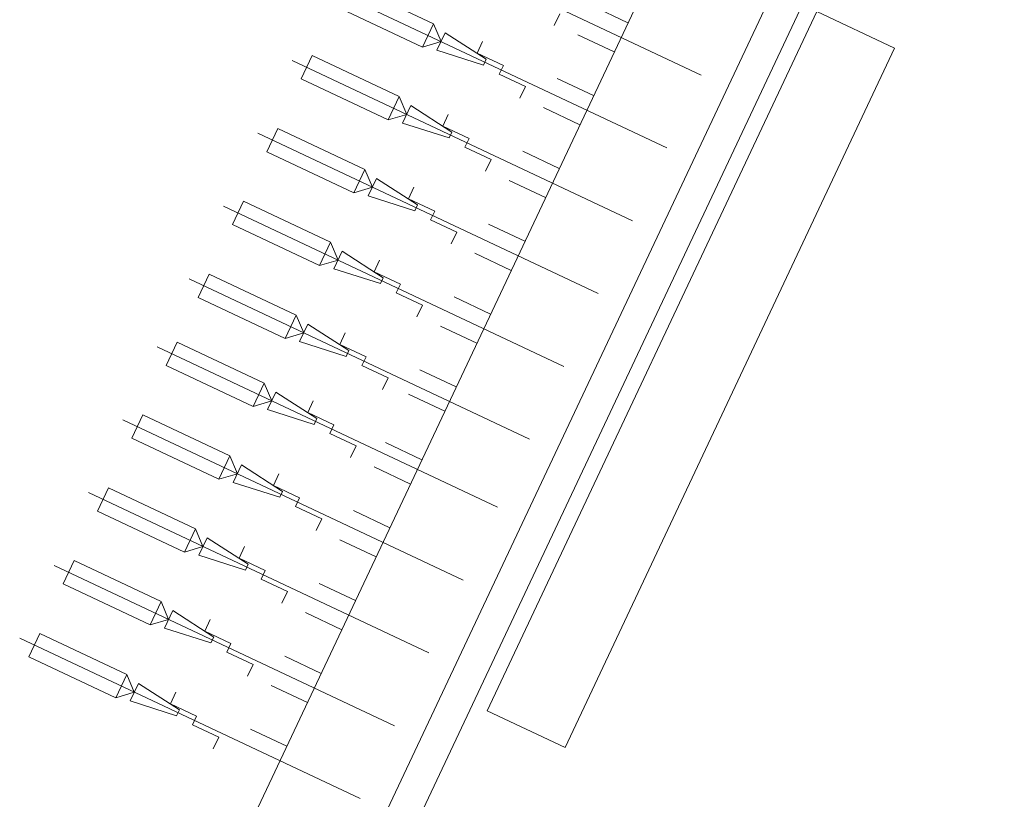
# Model space of a CAD drawing. Header units: metres. Extents: x 136266 to 136452, y 453403 to 453560.
# Tile 43 of 133: x 136414.77 to 136419.35, y 453435.84 to 453439.47. Entities that reach past the tile are written whole.
import ezdxf

# ---------------------------------------------------------------- set-up
doc = ezdxf.new("R2010")
doc.units = ezdxf.units.M
for name, color, linetype, lineweight in [('A-DETL', 90, 'Continuous', 5), ('A-DETL-BEBOUWING', 253, 'Continuous', 9), ('A-DETL-GENF', 92, 'Continuous', 5)]:
    doc.layers.add(name, color=color, linetype=linetype, lineweight=lineweight)

# ---------------------------------------------------------------- blocks, each defined once
blk = doc.blocks.new('859-DO-0010 29-09-2022')
at = {"layer": 'A-DETL'}
for p, q in [((156377.8818800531, 37086.58464400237), (156377.8818800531, 40686.58464400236)), ((156377.8818800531, 40686.58464400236), (156777.8818800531, 40686.58464400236)), ((156777.8818800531, 40686.58464400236), (156777.8818800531, 37086.58464400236)), ((156777.8818800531, 37086.58464400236), (156377.8818800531, 37086.58464400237))]:
    blk.add_line(p, q, dxfattribs=at)
at = {"layer": 'A-DETL-BEBOUWING'}
for p, q in [((156302.8818800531, 36424.17044149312), (156302.8818800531, 44913.34217050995)), ((156152.8818800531, 44748.58678763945), (156152.8818800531, 36274.17044149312))]:
    blk.add_line(p, q, dxfattribs=at)
at = {"layer": 'A-DETL-GENF'}
for p, q in [((155604.5137021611, 36163.90520064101), (155604.5137021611, 44238.90520064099)), ((155417.0137021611, 40263.90520064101), (155604.5137021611, 40263.90520064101)), ((154264.5137021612, 40188.90520064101), (156017.0137021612, 40188.90520064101)), ((155299.5137021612, 40106.40520064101), (155299.5137021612, 40166.40520064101)), ((155604.5137021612, 40113.90520064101), (155417.0137021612, 40113.90520064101)), ((155029.5137021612, 39836.40520064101), (155029.5137021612, 39896.40520064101)), ((155417.0137021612, 39888.90520064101), (155604.5137021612, 39888.90520064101)), ((154787.0137021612, 39873.90520064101), (154339.5137021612, 39873.90520064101)), ((154787.0137021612, 39753.90520064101), (154787.0137021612, 39873.90520064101)), ((154854.5137021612, 39813.90520064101), (154787.0137021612, 39873.90520064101)), ((155079.5137021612, 39828.90520064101), (154854.5137021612, 39858.90520064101)), ((154854.5137021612, 39858.90520064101), (154854.5137021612, 39768.90520064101)), ((154264.5137021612, 39813.90520064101), (156017.0137021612, 39813.90520064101)), ((154787.0137021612, 39753.90520064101), (154854.5137021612, 39813.90520064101)), ((154854.5137021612, 39768.90520064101), (155079.5137021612, 39798.90520064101)), ((155164.5137021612, 39836.40520064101), (155029.5137021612, 39836.40520064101)), ((155079.5137021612, 39798.90520064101), (155079.5137021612, 39828.90520064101)), ((155164.5137021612, 39791.40520064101), (155164.5137021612, 39836.40520064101)), ((154339.5137021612, 39753.90520064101), (154787.0137021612, 39753.90520064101)), ((155299.5137021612, 39791.40520064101), (155164.5137021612, 39791.40520064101)), ((155299.5137021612, 39731.40520064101), (155299.5137021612, 39791.40520064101)), ((155604.5137021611, 39738.90520064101), (155417.0137021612, 39738.90520064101)), ((155029.5137021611, 39461.40520064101), (155029.5137021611, 39521.40520064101)), ((154787.0137021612, 39498.90520064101), (154339.5137021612, 39498.90520064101)), ((154339.5137021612, 39498.90520064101), (154339.5137021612, 39378.90520064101)), ((154787.0137021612, 39378.90520064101), (154787.0137021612, 39498.90520064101)), ((154854.5137021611, 39438.90520064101), (154787.0137021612, 39498.90520064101)), ((155079.5137021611, 39453.90520064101), (154854.5137021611, 39483.90520064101)), ((154854.5137021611, 39483.90520064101), (154854.5137021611, 39393.90520064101)), ((155417.0137021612, 39513.90520064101), (155604.5137021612, 39513.90520064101)), ((154264.5137021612, 39438.90520064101), (156017.0137021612, 39438.90520064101)), ((154787.0137021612, 39378.90520064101), (154854.5137021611, 39438.90520064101)), ((155164.5137021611, 39461.40520064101), (155029.5137021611, 39461.40520064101)), ((155079.5137021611, 39423.90520064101), (155079.5137021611, 39453.90520064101)), ((155164.5137021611, 39416.40520064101), (155164.5137021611, 39461.40520064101)), ((154339.5137021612, 39378.90520064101), (154787.0137021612, 39378.90520064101)), ((154854.5137021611, 39393.90520064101), (155079.5137021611, 39423.90520064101)), ((155299.5137021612, 39416.40520064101), (155164.5137021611, 39416.40520064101)), ((155299.5137021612, 39356.40520064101), (155299.5137021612, 39416.40520064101)), ((155604.5137021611, 39363.90520064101), (155417.0137021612, 39363.90520064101)), ((154787.0137021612, 39123.905200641), (154339.5137021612, 39123.905200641)), ((154339.5137021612, 39123.905200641), (154339.5137021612, 39003.90520064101)), ((154787.0137021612, 39003.90520064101), (154787.0137021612, 39123.905200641)), ((154854.5137021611, 39063.90520064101), (154787.0137021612, 39123.905200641)), ((155079.5137021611, 39078.90520064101), (154854.5137021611, 39108.90520064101)), ((154854.5137021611, 39108.90520064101), (154854.5137021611, 39018.90520064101)), ((155029.5137021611, 39086.405200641), (155029.5137021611, 39146.40520064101)), ((155417.0137021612, 39138.90520064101), (155604.5137021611, 39138.90520064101)), ((154264.5137021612, 39063.90520064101), (156017.0137021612, 39063.90520064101)), ((154787.0137021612, 39003.90520064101), (154854.5137021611, 39063.90520064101)), ((155164.5137021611, 39086.405200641), (155029.5137021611, 39086.405200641)), ((155079.5137021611, 39048.905200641), (155079.5137021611, 39078.90520064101)), ((155164.5137021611, 39041.40520064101), (155164.5137021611, 39086.405200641)), ((154854.5137021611, 39018.90520064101), (155079.5137021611, 39048.905200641)), ((155299.5137021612, 39041.40520064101), (155164.5137021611, 39041.40520064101)), ((155299.5137021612, 38981.40520064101), (155299.5137021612, 39041.40520064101)), ((154339.5137021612, 39003.90520064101), (154787.0137021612, 39003.90520064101)), ((155604.5137021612, 38988.90520064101), (155417.0137021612, 38988.90520064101)), ((154787.0137021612, 38748.905200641), (154339.5137021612, 38748.905200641)), ((154339.5137021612, 38748.905200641), (154339.5137021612, 38628.90520064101)), ((154787.0137021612, 38628.90520064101), (154787.0137021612, 38748.905200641)), ((154854.5137021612, 38688.90520064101), (154787.0137021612, 38748.905200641)), ((155029.5137021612, 38711.405200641), (155029.5137021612, 38771.40520064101)), ((155417.0137021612, 38763.90520064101), (155604.5137021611, 38763.90520064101)), ((155079.5137021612, 38703.90520064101), (154854.5137021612, 38733.90520064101)), ((154854.5137021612, 38733.90520064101), (154854.5137021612, 38643.90520064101)), ((155164.5137021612, 38711.405200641), (155029.5137021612, 38711.405200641)), ((155079.5137021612, 38673.905200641), (155079.5137021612, 38703.90520064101)), ((155164.5137021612, 38666.40520064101), (155164.5137021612, 38711.405200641)), ((154264.5137021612, 38688.90520064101), (156017.0137021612, 38688.90520064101)), ((154787.0137021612, 38628.90520064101), (154854.5137021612, 38688.90520064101)), ((154854.5137021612, 38643.90520064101), (155079.5137021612, 38673.905200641)), ((155299.5137021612, 38666.40520064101), (155164.5137021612, 38666.40520064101)), ((155299.5137021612, 38606.40520064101), (155299.5137021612, 38666.40520064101)), ((154339.5137021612, 38628.90520064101), (154787.0137021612, 38628.90520064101)), ((155604.5137021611, 38613.90520064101), (155417.0137021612, 38613.90520064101)), ((154787.0137021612, 38373.905200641), (154339.5137021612, 38373.905200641)), ((154339.5137021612, 38373.905200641), (154339.5137021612, 38253.90520064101)), ((154787.0137021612, 38253.90520064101), (154787.0137021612, 38373.905200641)), ((154854.5137021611, 38313.90520064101), (154787.0137021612, 38373.905200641)), ((155029.5137021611, 38336.405200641), (155029.5137021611, 38396.40520064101)), ((155417.0137021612, 38388.90520064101), (155604.5137021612, 38388.90520064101)), ((155079.5137021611, 38328.90520064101), (154854.5137021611, 38358.90520064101)), ((154854.5137021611, 38358.90520064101), (154854.5137021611, 38268.90520064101)), ((155164.5137021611, 38336.405200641), (155029.5137021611, 38336.405200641)), ((155079.5137021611, 38298.905200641), (155079.5137021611, 38328.90520064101)), ((155164.5137021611, 38291.40520064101), (155164.5137021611, 38336.405200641)), ((154264.5137021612, 38313.90520064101), (156017.0137021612, 38313.90520064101)), ((154787.0137021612, 38253.90520064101), (154854.5137021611, 38313.90520064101)), ((154854.5137021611, 38268.90520064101), (155079.5137021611, 38298.905200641)), ((155299.5137021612, 38291.40520064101), (155164.5137021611, 38291.40520064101)), ((155299.5137021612, 38231.40520064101), (155299.5137021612, 38291.40520064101)), ((154339.5137021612, 38253.90520064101), (154787.0137021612, 38253.90520064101)), ((155604.5137021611, 38263.90520064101), (155417.0137021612, 38263.90520064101)), ((154787.0137021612, 38023.905200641), (154339.5137021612, 38023.905200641)), ((154339.5137021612, 38023.905200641), (154339.5137021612, 37903.90520064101)), ((154787.0137021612, 37903.90520064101), (154787.0137021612, 38023.905200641)), ((154854.5137021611, 37963.90520064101), (154787.0137021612, 38023.905200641)), ((155079.5137021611, 37978.90520064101), (154854.5137021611, 38008.90520064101)), ((154854.5137021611, 38008.90520064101), (154854.5137021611, 37918.90520064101)), ((155029.5137021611, 37986.405200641), (155029.5137021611, 38046.40520064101)), ((155417.0137021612, 38013.90520064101), (155604.5137021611, 38013.90520064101)), ((154264.5137021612, 37963.90520064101), (156017.0137021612, 37963.90520064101)), ((154787.0137021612, 37903.90520064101), (154854.5137021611, 37963.90520064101)), ((155164.5137021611, 37986.405200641), (155029.5137021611, 37986.405200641)), ((155079.5137021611, 37948.905200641), (155079.5137021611, 37978.90520064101)), ((155164.5137021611, 37941.40520064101), (155164.5137021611, 37986.405200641)), ((154854.5137021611, 37918.90520064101), (155079.5137021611, 37948.905200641)), ((155299.5137021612, 37941.40520064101), (155164.5137021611, 37941.40520064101)), ((155299.5137021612, 37881.40520064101), (155299.5137021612, 37941.40520064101)), ((154339.5137021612, 37903.90520064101), (154787.0137021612, 37903.90520064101)), ((155604.5137021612, 37888.90520064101), (155417.0137021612, 37888.90520064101)), ((154787.0137021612, 37648.905200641), (154339.5137021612, 37648.905200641)), ((154339.5137021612, 37648.905200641), (154339.5137021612, 37528.90520064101)), ((154787.0137021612, 37528.90520064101), (154787.0137021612, 37648.905200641)), ((154854.5137021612, 37588.90520064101), (154787.0137021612, 37648.905200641)), ((155029.5137021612, 37611.405200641), (155029.5137021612, 37671.40520064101)), ((155417.0137021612, 37663.90520064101), (155604.5137021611, 37663.90520064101)), ((155079.5137021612, 37603.90520064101), (154854.5137021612, 37633.90520064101)), ((154854.5137021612, 37633.90520064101), (154854.5137021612, 37543.90520064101)), ((155164.5137021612, 37611.405200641), (155029.5137021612, 37611.405200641)), ((155079.5137021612, 37573.905200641), (155079.5137021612, 37603.90520064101)), ((155164.5137021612, 37566.40520064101), (155164.5137021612, 37611.405200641)), ((154264.5137021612, 37588.90520064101), (156017.0137021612, 37588.90520064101)), ((154787.0137021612, 37528.90520064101), (154854.5137021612, 37588.90520064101)), ((154854.5137021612, 37543.90520064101), (155079.5137021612, 37573.905200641)), ((155299.5137021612, 37566.40520064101), (155164.5137021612, 37566.40520064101)), ((155299.5137021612, 37506.40520064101), (155299.5137021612, 37566.40520064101)), ((154339.5137021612, 37528.90520064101), (154787.0137021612, 37528.90520064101)), ((155604.5137021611, 37513.90520064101), (155417.0137021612, 37513.90520064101)), ((154787.0137021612, 37273.905200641), (154339.5137021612, 37273.905200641)), ((154339.5137021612, 37273.905200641), (154339.5137021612, 37153.90520064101)), ((154787.0137021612, 37153.90520064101), (154787.0137021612, 37273.905200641)), ((154854.5137021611, 37213.90520064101), (154787.0137021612, 37273.905200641)), ((155029.5137021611, 37236.405200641), (155029.5137021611, 37296.40520064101)), ((155417.0137021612, 37288.90520064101), (155604.5137021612, 37288.90520064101)), ((155079.5137021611, 37228.90520064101), (154854.5137021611, 37258.90520064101)), ((154854.5137021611, 37258.90520064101), (154854.5137021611, 37168.90520064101)), ((155164.5137021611, 37236.405200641), (155029.5137021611, 37236.405200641)), ((155079.5137021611, 37198.905200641), (155079.5137021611, 37228.90520064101)), ((155164.5137021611, 37191.40520064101), (155164.5137021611, 37236.405200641)), ((154264.5137021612, 37213.90520064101), (156017.0137021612, 37213.90520064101)), ((154787.0137021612, 37153.90520064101), (154854.5137021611, 37213.90520064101)), ((154854.5137021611, 37168.90520064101), (155079.5137021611, 37198.905200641)), ((155299.5137021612, 37191.40520064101), (155164.5137021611, 37191.40520064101)), ((155299.5137021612, 37131.40520064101), (155299.5137021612, 37191.40520064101)), ((154339.5137021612, 37153.90520064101), (154787.0137021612, 37153.90520064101)), ((155604.5137021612, 37138.90520064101), (155417.0137021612, 37138.90520064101)), ((155029.5137021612, 36861.405200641), (155029.5137021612, 36921.40520064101)), ((155417.0137021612, 36913.90520064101), (155604.5137021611, 36913.90520064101)), ((154787.0137021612, 36898.905200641), (154339.5137021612, 36898.905200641)), ((154339.5137021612, 36898.905200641), (154339.5137021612, 36778.90520064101)), ((154787.0137021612, 36778.90520064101), (154787.0137021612, 36898.905200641)), ((154854.5137021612, 36838.90520064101), (154787.0137021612, 36898.905200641)), ((155079.5137021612, 36853.90520064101), (154854.5137021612, 36883.90520064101)), ((154854.5137021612, 36883.90520064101), (154854.5137021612, 36793.90520064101)), ((155164.5137021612, 36861.405200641), (155029.5137021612, 36861.405200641)), ((155164.5137021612, 36816.40520064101), (155164.5137021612, 36861.405200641)), ((154264.5137021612, 36838.90520064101), (156017.0137021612, 36838.90520064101)), ((154787.0137021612, 36778.90520064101), (154854.5137021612, 36838.90520064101)), ((154854.5137021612, 36793.90520064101), (155079.5137021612, 36823.905200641)), ((155079.5137021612, 36823.905200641), (155079.5137021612, 36853.90520064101)), ((155299.5137021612, 36816.40520064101), (155164.5137021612, 36816.40520064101)), ((155299.5137021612, 36756.40520064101), (155299.5137021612, 36816.40520064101)), ((154339.5137021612, 36778.90520064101), (154787.0137021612, 36778.90520064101)), ((155604.5137021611, 36763.90520064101), (155417.0137021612, 36763.90520064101)), ((155029.5137021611, 36486.405200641), (155029.5137021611, 36546.40520064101)), ((155417.0137021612, 36538.90520064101), (155604.5137021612, 36538.90520064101)), ((154787.0137021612, 36523.905200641), (154339.5137021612, 36523.905200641)), ((154339.5137021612, 36523.905200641), (154339.5137021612, 36403.90520064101)), ((154787.0137021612, 36403.90520064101), (154787.0137021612, 36523.905200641)), ((154854.5137021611, 36463.90520064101), (154787.0137021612, 36523.905200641)), ((155079.5137021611, 36478.90520064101), (154854.5137021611, 36508.90520064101)), ((154854.5137021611, 36508.90520064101), (154854.5137021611, 36418.90520064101)), ((154264.5137021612, 36463.90520064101), (156017.0137021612, 36463.90520064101)), ((154787.0137021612, 36403.90520064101), (154854.5137021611, 36463.90520064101)), ((154854.5137021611, 36418.90520064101), (155079.5137021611, 36448.905200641)), ((155164.5137021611, 36486.405200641), (155029.5137021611, 36486.405200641)), ((155079.5137021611, 36448.905200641), (155079.5137021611, 36478.90520064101)), ((155164.5137021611, 36441.40520064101), (155164.5137021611, 36486.405200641)), ((154339.5137021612, 36403.90520064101), (154787.0137021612, 36403.90520064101)), ((155299.5137021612, 36441.40520064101), (155164.5137021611, 36441.40520064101)), ((155299.5137021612, 36381.40520064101), (155299.5137021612, 36441.40520064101))]:
    blk.add_line(p, q, dxfattribs=at)

msp = doc.modelspace()

# ---------------------------------------------------------------- block references
at = {"xscale": 0.001, "yscale": 0.001, "zscale": 0.001, "rotation": 334.7650131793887}
msp.add_blockref('859-DO-0010 29-09-2022', (136259.6791283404, 453469.3710543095), dxfattribs=at)

doc.saveas('drawing.dxf')
